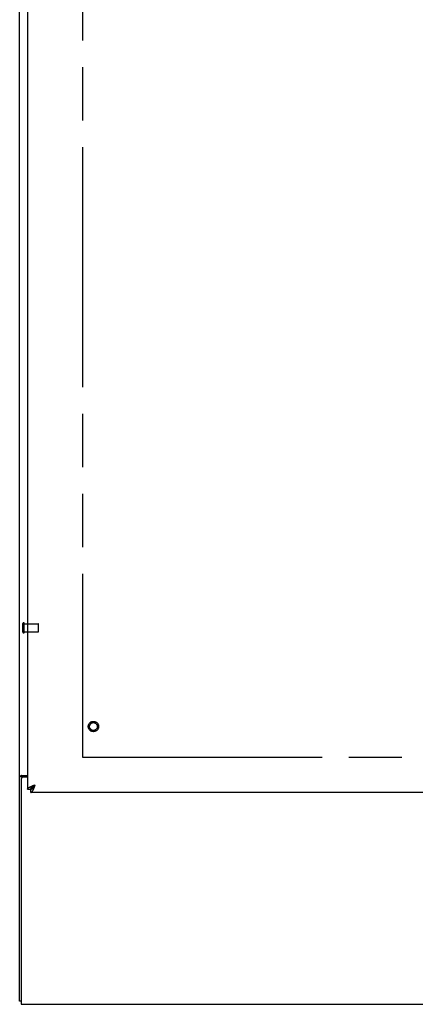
# Model space of a CAD drawing. Header units: inches. Extents: x 0 to 309, y 0 to 200.
# Tile 3 of 109: x 74 to 87, y 62 to 94. Entities that reach past the tile are written whole.
import ezdxf

# ---------------------------------------------------------------- set-up
doc = ezdxf.new("R2010")
doc.units = ezdxf.units.IN
doc.header["$LTSCALE"] = 17
doc.header["$MEASUREMENT"] = 0
doc.linetypes.add('HIDDEN', pattern=[0.2, 0.1, -0.1])
doc.linetypes.add('PHANTOM', pattern=[0.8, 0.45, -0.05, 0.1, -0.05, 0.1, -0.05])
doc.layers.get('0').update_dxf_attribs({"linetype": 'CONTINUOUS'})
for name, color, linetype in [('02___PRT_ALL_AXES', 7, 'CONTINUOUS'), ('AVAILABLE_DOOR_SPACE', 7, 'CONTINUOUS'), ('DEFAULT_2', 8, 'HIDDEN'), ('DIMENSIONS', 7, 'CONTINUOUS')]:
    doc.layers.add(name, color=color, linetype=linetype)
doc.styles.get("Standard").update_dxf_attribs({"font": 'txt', "width": 0.8})
doc.dimstyles.new('DIMSTYLE_3', dxfattribs={"dimtxt": 1.418182, "dimasz": 1.818182, "dimexe": 0.09, "dimexo": 0.07, "dimgap": 0.039, "dimtad": 0, "dimtih": 1, "dimtoh": 1, "dimzin": 4, "dimdsep": 46, "dimtxsty": 'Standard', "dimblk": '_FILLED', "dimblk1": '_FILLED', "dimblk2": '_FILLED', "dimcen": 0.09, "dimadec": 0, "dimazin": 0, "dimtfac": 1, "dimtofl": 0, "dimtmove": 0, "dimatfit": 3, "dimldrblk": '_FILLED', "dimfxl": 0, "dimtolj": 1, "dimtzin": 4, "dimarcsym": 0})

# ---------------------------------------------------------------- blocks, each defined once
blk = doc.blocks.new('_FILLED')
at = {"color": 0, "linetype": 'ByBlock'}
blk.add_solid([(0, 0), (-1, 0.2), (-1, -0.2)], dxfattribs=at)
blk = doc.blocks.new('*D18')
at = {"layer": 'DIMENSIONS', "color": 2, "linetype": 'Continuous'}
for p, q in [((90.085, 70.258), (90.085, 73.894)), ((90.085, 69.133), (90.085, 65.168)), ((90.085, 65.168), (91.272, 65.168))]:
    blk.add_line(p, q, dxfattribs=at)
at = {"layer": 'DIMENSIONS', "color": 2, "linetype": 'Continuous', "xscale": 1.8181818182, "yscale": 1.8181818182, "zscale": 1.8181818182}
for p, rotation in [((90.085, 70.258), 270), ((90.085, 69.133), 90)]:
    blk.add_blockref('_FILLED', p, dxfattribs=dict(at, rotation=rotation))
at = {"layer": 'DIMENSIONS', "color": 2, "linetype": 'Continuous', "insert": (91.981, 65.877), "char_height": 1.4182, "width": 4.53818, "attachment_point": 1, "line_spacing_factor": 0.9}
blk.add_mtext('1.13', dxfattribs=at)

msp = doc.modelspace()

# ---------------------------------------------------------------- linework, layer by layer
at = {"color": 3, "linetype": 'Continuous'}
for p, q in [((74.293, 62.487), (74.293, 134.279)), ((74.543, 131.529), (74.543, 69.237)), ((74.363, 69.675), (74.543, 69.675)), ((74.345, 69.563), (74.345, 62.383)), ((74.543, 69.623), (74.405, 69.623)), ((74.76, 69.368), (74.79, 69.379)), ((103.252, 69.133), (74.647, 69.133)), ((74.345, 62.383), (134.241, 62.383))]:
    msp.add_line(p, q, dxfattribs=at)
at = {"color": 7, "linetype": 'Continuous'}
for p, q in [((74.397, 69.634), (74.293, 69.634)), ((74.397, 69.623), (74.397, 69.634)), ((74.647, 69.237), (74.79, 69.379)), ((74.77, 69.366), (74.79, 69.379)), ((74.543, 69.237), (74.647, 69.237)), ((74.647, 69.133), (74.647, 69.237)), ((74.345, 62.487), (74.293, 62.487))]:
    msp.add_line(p, q, dxfattribs=at)
at = {"color": 3, "linetype": 'Continuous'}
for points in [[(74.363, 69.675), (74.361, 69.674), (74.359, 69.672), (74.356, 69.671), (74.353, 69.669), (74.349, 69.668), (74.345, 69.666), (74.341, 69.665), (74.337, 69.663), (74.329, 69.661)], [(74.329, 69.661), (74.325, 69.659), (74.321, 69.658), (74.317, 69.656), (74.314, 69.655), (74.311, 69.654), (74.308, 69.652), (74.305, 69.651), (74.303, 69.649), (74.3, 69.647), (74.298, 69.646), (74.297, 69.644), (74.296, 69.642), (74.295, 69.64), (74.294, 69.639), (74.294, 69.637), (74.293, 69.634)], [(74.638, 69.319), (74.65, 69.324), (74.662, 69.33), (74.675, 69.335), (74.689, 69.341), (74.703, 69.346), (74.717, 69.352), (74.731, 69.357), (74.745, 69.363), (74.76, 69.368)], [(74.73, 69.227), (74.735, 69.239), (74.741, 69.252), (74.746, 69.265), (74.752, 69.278), (74.757, 69.292), (74.763, 69.306), (74.768, 69.32), (74.773, 69.335), (74.779, 69.349), (74.79, 69.379)], [(74.543, 69.237), (74.544, 69.242), (74.545, 69.248), (74.547, 69.253), (74.551, 69.259), (74.555, 69.264), (74.559, 69.27), (74.565, 69.275), (74.572, 69.281), (74.579, 69.286), (74.587, 69.291), (74.596, 69.297), (74.605, 69.302), (74.616, 69.308), (74.626, 69.313), (74.638, 69.319)], [(74.647, 69.133), (74.653, 69.133), (74.658, 69.134), (74.664, 69.137), (74.669, 69.14), (74.675, 69.144), (74.68, 69.149), (74.686, 69.154), (74.691, 69.161), (74.697, 69.168), (74.702, 69.176), (74.708, 69.185), (74.713, 69.195), (74.719, 69.205), (74.724, 69.216), (74.73, 69.227)]]:
    msp.add_lwpolyline(points, dxfattribs=at)
at = {"color": 7, "linetype": 'Continuous'}
for points in [[(74.438, 69.675), (74.438, 69.673), (74.438, 69.671), (74.437, 69.669), (74.437, 69.668), (74.436, 69.666), (74.435, 69.664), (74.434, 69.663), (74.432, 69.661), (74.43, 69.66), (74.429, 69.658), (74.427, 69.657), (74.425, 69.656), (74.423, 69.654), (74.42, 69.653), (74.418, 69.652)], [(74.418, 69.652), (74.413, 69.65), (74.411, 69.648), (74.409, 69.647), (74.406, 69.646), (74.404, 69.645), (74.402, 69.643), (74.401, 69.642), (74.399, 69.64), (74.399, 69.639), (74.398, 69.637), (74.398, 69.636), (74.397, 69.634)], [(74.647, 69.237), (74.654, 69.237), (74.66, 69.238), (74.667, 69.24), (74.673, 69.242), (74.68, 69.246), (74.686, 69.25), (74.693, 69.254), (74.699, 69.259), (74.706, 69.265), (74.712, 69.271), (74.719, 69.278), (74.725, 69.286), (74.732, 69.294), (74.738, 69.302), (74.745, 69.311), (74.751, 69.32), (74.758, 69.329), (74.764, 69.339), (74.77, 69.349), (74.777, 69.359), (74.79, 69.379)], [(74.647, 69.237), (74.648, 69.243), (74.649, 69.25), (74.651, 69.256), (74.653, 69.263), (74.656, 69.269), (74.66, 69.276), (74.665, 69.282), (74.67, 69.289), (74.676, 69.295), (74.682, 69.301), (74.689, 69.308), (74.697, 69.314), (74.705, 69.321), (74.713, 69.327), (74.722, 69.334), (74.731, 69.34), (74.74, 69.347), (74.75, 69.353), (74.76, 69.36), (74.77, 69.366)]]:
    msp.add_lwpolyline(points, dxfattribs=at)
at = {"color": 3, "linetype": 'Continuous'}
msp.add_arc((74.405, 69.563), 0.06, 90, 180, dxfattribs=at)
at = {"layer": '02___PRT_ALL_AXES', "color": 8, "linetype": 'HIDDEN'}
for p, q in [((74.44, 74.259), (74.44, 74.507)), ((74.44, 74.507), (74.887, 74.507)), ((74.44, 74.259), (74.887, 74.259))]:
    msp.add_line(p, q, dxfattribs=at)
msp.add_circle((76.647, 71.237), 0.124, dxfattribs=at)
at = {"layer": 'AVAILABLE_DOOR_SPACE', "color": 4, "linetype": 'PHANTOM'}
for p, q in [((76.293, 130.508), (76.293, 70.258)), ((76.293, 70.258), (99.731, 70.258))]:
    msp.add_line(p, q, dxfattribs=at)
at = {"layer": 'DEFAULT_2', "color": 8, "linetype": 'HIDDEN'}
for p, q in [((74.397, 74.241), (74.397, 74.525)), ((74.44, 74.241), (74.44, 74.525)), ((74.897, 74.269), (74.897, 74.497))]:
    msp.add_line(p, q, dxfattribs=at)
for radius in [0.164, 0.124]:
    msp.add_circle((76.647, 71.237), radius, dxfattribs=at)
for centre, radius, start, end in [((74.419, 74.525), 0.0215, 360, 180), ((74.887, 74.497), 0.01, 360, 90), ((74.419, 74.241), 0.0215, 180, 0), ((74.887, 74.269), 0.01, 270, 0)]:
    msp.add_arc(centre, radius, start, end, dxfattribs=at)

# ---------------------------------------------------------------- dimensions: what is measured, and where the dimension line sits
at = {"layer": 'DIMENSIONS', "color": 2, "linetype": 'Continuous'}
dim = msp.add_linear_dim(base=(90.084613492, 69.132690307), p1=(99.730907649, 70.257690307), p2=(74.677407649, 69.132690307), angle=270, dimstyle='DIMSTYLE_3', dxfattribs=at)
dim.commit()
dim.dimension.update_dxf_attribs({"geometry": '*D18', "text_midpoint": (94.250163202, 65.168374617), "dimtype": 160})

doc.saveas('drawing.dxf')
